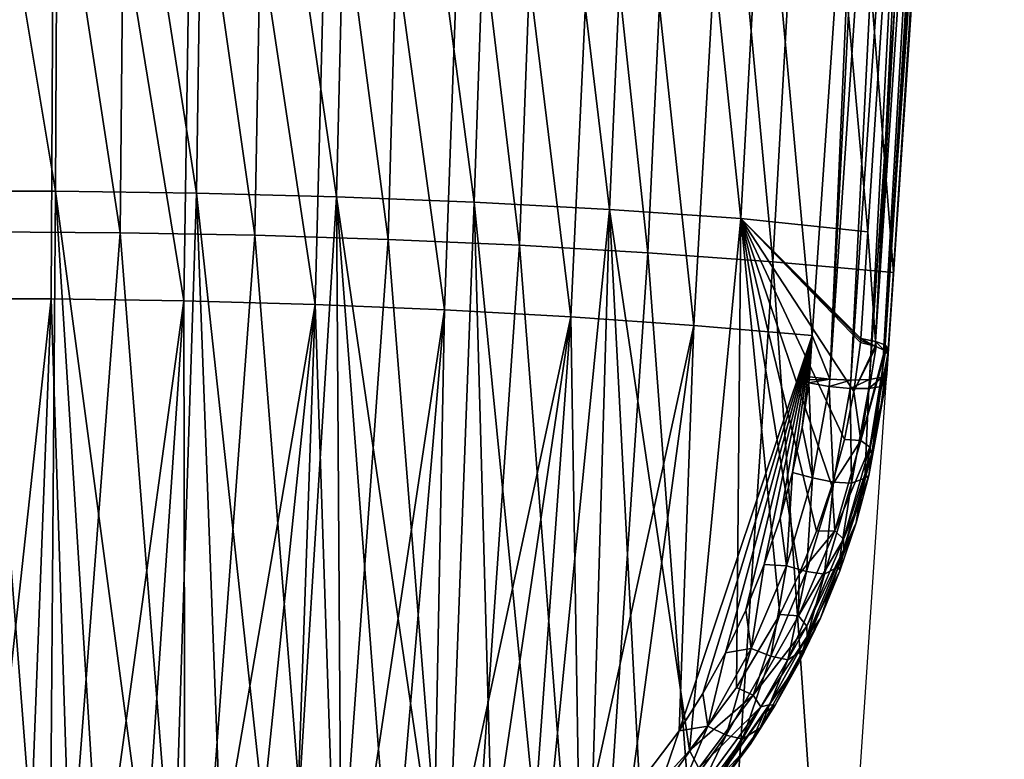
# Model space of a CAD drawing. Header units: millimetres. Extents: x -110 to 100, y -51 to 80.
# Tile 247 of 256: x 55 to 74, y -43 to -29. Entities that reach past the tile are written whole.
import ezdxf

# ---------------------------------------------------------------- set-up
doc = ezdxf.new("R2010")
doc.units = ezdxf.units.MM
doc.header["$LTSCALE"] = 128.90625
for name, color, linetype in [('1', 7, 'CONTINUOUS'), ('18', 7, 'CONTINUOUS'), ('19', 7, 'CONTINUOUS'), ('24', 7, 'CONTINUOUS'), ('26', 7, 'CONTINUOUS'), ('28', 7, 'CONTINUOUS'), ('29', 7, 'CONTINUOUS'), ('3', 7, 'CONTINUOUS'), ('31', 7, 'CONTINUOUS'), ('32', 7, 'CONTINUOUS'), ('4', 7, 'CONTINUOUS'), ('471', 7, 'CONTINUOUS')]:
    doc.layers.add(name, color=color, linetype=linetype)

msp = doc.modelspace()

# ---------------------------------------------------------------- linework, layer by layer
at = {"layer": '1', "color": 7, "linetype": 'CONTINUOUS', "true_color": 0xebebeb}
for points in [[(74.094, -2.239, 132.333), (71.867, -35.582, 138.25), (73.372, -13.045, 133.018), (74.094, -2.239, 132.333)], [(73.372, -13.045, 133.018), (71.867, -35.582, 138.25), (73.339, -13.548, 133.109), (73.372, -13.045, 133.018)], [(71.851, -35.807, 137.782), (71.834, -36.07, 137.155), (73.339, -13.548, 133.109), (71.851, -35.807, 137.782)], [(71.867, -35.582, 138.25), (71.851, -35.807, 137.782), (73.339, -13.548, 133.109), (71.867, -35.582, 138.25)]]:
    msp.add_3dface(points, dxfattribs=at)
at = {"layer": '18', "color": 7, "linetype": 'CONTINUOUS', "true_color": 0xebebeb}
for points in [[(73.372, -13.045, 133.018), (73.339, -13.548, 133.109), (71.745, -36.135, 136.759), (73.372, -13.045, 133.018)], [(73.372, -13.045, 133.018), (71.745, -36.135, 136.759), (73.287, -13.102, 132.627), (73.372, -13.045, 133.018)], [(71.918, -13.095, 132.136), (70.74, -36.173, 136.174), (71.444, -20.051, 133.389), (71.918, -13.095, 132.136)], [(70.74, -36.173, 136.174), (71.918, -13.095, 132.136), (72.306, -13.143, 132.034), (70.74, -36.173, 136.174)], [(71.147, -36.192, 136.223), (70.74, -36.173, 136.174), (72.306, -13.143, 132.034), (71.147, -36.192, 136.223)], [(72.706, -13.159, 132.092), (71.147, -36.192, 136.223), (72.306, -13.143, 132.034), (72.706, -13.159, 132.092)], [(71.502, -36.178, 136.43), (71.147, -36.192, 136.223), (72.706, -13.159, 132.092), (71.502, -36.178, 136.43)], [(71.745, -36.135, 136.759), (71.502, -36.178, 136.43), (73.051, -13.144, 132.301), (71.745, -36.135, 136.759)], [(73.051, -13.144, 132.301), (71.502, -36.178, 136.43), (72.706, -13.159, 132.092), (73.051, -13.144, 132.301)], [(73.287, -13.102, 132.627), (71.745, -36.135, 136.759), (73.051, -13.144, 132.301), (73.287, -13.102, 132.627)], [(73.339, -13.548, 133.109), (71.834, -36.07, 137.155), (71.745, -36.135, 136.759), (73.339, -13.548, 133.109)], [(70.403, -35.331, 136.147), (71.444, -20.051, 133.389), (70.74, -36.173, 136.174), (70.403, -35.331, 136.147)], [(70.348, -36.126, 136.291), (70.403, -35.331, 136.147), (70.74, -36.173, 136.174), (70.348, -36.126, 136.291)]]:
    msp.add_3dface(points, dxfattribs=at)
at = {"layer": '19', "color": 7, "linetype": 'CONTINUOUS', "true_color": 0xebebeb}
for points in [[(73.577, -1.16, 133.074), (73.52, -2.041, 133.23), (71.621, -35.449, 138.905), (73.577, -1.16, 133.074)], [(73.886, -1.196, 132.854), (73.577, -1.16, 133.074), (71.621, -35.449, 138.905), (73.886, -1.196, 132.854)], [(71.805, -35.516, 138.601), (73.886, -1.196, 132.854), (71.621, -35.449, 138.905), (71.805, -35.516, 138.601)], [(74.087, -1.265, 132.54), (73.886, -1.196, 132.854), (71.805, -35.516, 138.601), (74.087, -1.265, 132.54)], [(71.867, -35.582, 138.25), (74.087, -1.265, 132.54), (71.805, -35.516, 138.601), (71.867, -35.582, 138.25)], [(71.867, -35.582, 138.25), (74.094, -2.239, 132.333), (74.087, -1.265, 132.54), (71.867, -35.582, 138.25)], [(73.52, -2.041, 133.23), (72.557, -16.741, 135.828), (71.621, -35.449, 138.905), (73.52, -2.041, 133.23)], [(72.557, -16.741, 135.828), (71.473, -33.34, 138.762), (71.621, -35.449, 138.905), (72.557, -16.741, 135.828)], [(71.473, -33.34, 138.762), (71.339, -35.392, 139.124), (71.621, -35.449, 138.905), (71.473, -33.34, 138.762)]]:
    msp.add_3dface(points, dxfattribs=at)
at = {"layer": '24', "color": 7, "linetype": 'CONTINUOUS', "true_color": 0xebebeb}
for points in [[(71.857, -35.694, 138.283), (71.726, -36.666, 138.491), (71.839, -35.947, 137.819), (71.857, -35.694, 138.283)], [(71.839, -35.947, 137.819), (71.726, -36.666, 138.491), (71.818, -36.238, 137.199), (71.839, -35.947, 137.819)], [(71.818, -36.238, 137.199), (71.54, -37.616, 138.721), (71.492, -38.023, 137.628), (71.818, -36.238, 137.199)], [(71.726, -36.666, 138.491), (71.54, -37.616, 138.721), (71.818, -36.238, 137.199), (71.726, -36.666, 138.491)], [(71.54, -37.616, 138.721), (71.302, -38.541, 138.973), (71.492, -38.023, 137.628), (71.54, -37.616, 138.721)], [(71.492, -38.023, 137.628), (71.302, -38.541, 138.973), (71.245, -38.932, 137.891), (71.492, -38.023, 137.628)], [(71.302, -38.541, 138.973), (71.011, -39.443, 139.25), (71.245, -38.932, 137.891), (71.302, -38.541, 138.973)], [(71.245, -38.932, 137.891), (71.011, -39.443, 139.25), (70.932, -39.859, 138.191), (71.245, -38.932, 137.891)], [(71.011, -39.443, 139.25), (70.304, -41.119, 139.836), (70.932, -39.859, 138.191), (71.011, -39.443, 139.25)], [(70.932, -39.859, 138.191), (70.304, -41.119, 139.836), (70.56, -40.769, 138.513), (70.932, -39.859, 138.191)], [(70.56, -40.769, 138.513), (70.304, -41.119, 139.836), (70.148, -41.625, 138.842), (70.56, -40.769, 138.513)], [(70.304, -41.119, 139.836), (69.577, -42.434, 140.371), (70.148, -41.625, 138.842), (70.304, -41.119, 139.836)], [(70.148, -41.625, 138.842), (69.577, -42.434, 140.371), (69.692, -42.44, 139.186), (70.148, -41.625, 138.842)], [(69.692, -42.44, 139.186), (69.475, -42.598, 140.441), (69.209, -43.196, 139.527), (69.692, -42.44, 139.186)], [(69.577, -42.434, 140.371), (69.475, -42.598, 140.441), (69.692, -42.44, 139.186), (69.577, -42.434, 140.371)], [(69.475, -42.598, 140.441), (68.569, -43.879, 141.032), (69.209, -43.196, 139.527), (69.475, -42.598, 140.441)], [(69.209, -43.196, 139.527), (68.569, -43.879, 141.032), (68.21, -44.511, 140.172), (69.209, -43.196, 139.527)]]:
    msp.add_3dface(points, dxfattribs=at)
at = {"layer": '26', "color": 7, "linetype": 'CONTINUOUS', "true_color": 0xebebeb}
for points in [[(71.851, -35.807, 137.782), (71.857, -35.694, 138.283), (71.839, -35.947, 137.819), (71.851, -35.807, 137.782)], [(71.851, -35.807, 137.782), (71.867, -35.582, 138.25), (71.862, -35.638, 138.267), (71.851, -35.807, 137.782)], [(71.857, -35.694, 138.283), (71.851, -35.807, 137.782), (71.862, -35.638, 138.267), (71.857, -35.694, 138.283)], [(71.834, -36.07, 137.155), (71.839, -35.947, 137.819), (71.818, -36.238, 137.199), (71.834, -36.07, 137.155)], [(71.834, -36.07, 137.155), (71.851, -35.807, 137.782), (71.839, -35.947, 137.819), (71.834, -36.07, 137.155)], [(71.834, -36.07, 137.155), (71.818, -36.238, 137.199), (71.827, -36.154, 137.176), (71.834, -36.07, 137.155)]]:
    msp.add_3dface(points, dxfattribs=at)
at = {"layer": '28', "color": 7, "linetype": 'CONTINUOUS', "true_color": 0xebebeb}
for points in [[(70.211, -37.102, 136.507), (70.337, -36.241, 136.313), (70.409, -38.072, 136.633), (70.211, -37.102, 136.507)], [(70.337, -36.241, 136.313), (70.727, -36.313, 136.202), (70.409, -38.072, 136.633), (70.337, -36.241, 136.313)], [(70.727, -36.313, 136.202), (70.81, -38.151, 136.699), (70.409, -38.072, 136.633), (70.727, -36.313, 136.202)], [(70.727, -36.313, 136.202), (71.135, -36.353, 136.256), (70.81, -38.151, 136.699), (70.727, -36.313, 136.202)], [(71.731, -36.312, 136.802), (71.492, -38.023, 137.628), (71.412, -38.078, 137.237), (71.731, -36.312, 136.802)], [(71.49, -36.352, 136.468), (71.731, -36.312, 136.802), (71.412, -38.078, 137.237), (71.49, -36.352, 136.468)], [(71.818, -36.238, 137.199), (71.492, -38.023, 137.628), (71.731, -36.312, 136.802), (71.818, -36.238, 137.199)], [(71.135, -36.353, 136.256), (71.159, -38.174, 136.919), (70.81, -38.151, 136.699), (71.135, -36.353, 136.256)], [(71.135, -36.353, 136.256), (71.49, -36.352, 136.468), (71.159, -38.174, 136.919), (71.135, -36.353, 136.256)], [(71.49, -36.352, 136.468), (71.412, -38.078, 137.237), (71.159, -38.174, 136.919), (71.49, -36.352, 136.468)], [(70.027, -37.968, 136.734), (70.211, -37.102, 136.507), (70.409, -38.072, 136.633), (70.027, -37.968, 136.734)], [(69.785, -38.842, 136.994), (70.027, -37.968, 136.734), (69.907, -39.759, 137.158), (69.785, -38.842, 136.994)], [(70.027, -37.968, 136.734), (70.409, -38.072, 136.633), (69.907, -39.759, 137.158), (70.027, -37.968, 136.734)], [(71.492, -38.023, 137.628), (71.245, -38.932, 137.891), (71.412, -38.078, 137.237), (71.492, -38.023, 137.628)], [(70.409, -38.072, 136.633), (70.296, -39.873, 137.24), (69.907, -39.759, 137.158), (70.409, -38.072, 136.633)], [(70.81, -38.151, 136.699), (70.296, -39.873, 137.24), (70.409, -38.072, 136.633), (70.81, -38.151, 136.699)], [(70.81, -38.151, 136.699), (70.636, -39.919, 137.47), (70.296, -39.873, 137.24), (70.81, -38.151, 136.699)], [(71.159, -38.174, 136.919), (70.636, -39.919, 137.47), (70.81, -38.151, 136.699), (71.159, -38.174, 136.919)], [(71.159, -38.174, 136.919), (70.911, -39.773, 137.77), (70.636, -39.919, 137.47), (71.159, -38.174, 136.919)], [(71.245, -38.932, 137.891), (70.911, -39.773, 137.77), (71.412, -38.078, 137.237), (71.245, -38.932, 137.891)], [(71.412, -38.078, 137.237), (70.911, -39.773, 137.77), (71.159, -38.174, 136.919), (71.412, -38.078, 137.237)], [(69.48, -39.738, 137.29), (69.785, -38.842, 136.994), (69.907, -39.759, 137.158), (69.48, -39.738, 137.29)], [(71.245, -38.932, 137.891), (70.932, -39.859, 138.191), (70.911, -39.773, 137.77), (71.245, -38.932, 137.891)], [(69.128, -40.614, 137.607), (69.48, -39.738, 137.29), (69.232, -41.353, 137.759), (69.128, -40.614, 137.607)], [(69.48, -39.738, 137.29), (69.907, -39.759, 137.158), (69.232, -41.353, 137.759), (69.48, -39.738, 137.29)], [(69.907, -39.759, 137.158), (69.605, -41.5, 137.86), (69.232, -41.353, 137.759), (69.907, -39.759, 137.158)], [(70.296, -39.873, 137.24), (69.605, -41.5, 137.86), (69.907, -39.759, 137.158), (70.296, -39.873, 137.24)], [(70.296, -39.873, 137.24), (69.932, -41.565, 138.105), (69.605, -41.5, 137.86), (70.296, -39.873, 137.24)], [(70.636, -39.919, 137.47), (69.932, -41.565, 138.105), (70.296, -39.873, 137.24), (70.636, -39.919, 137.47)], [(70.636, -39.919, 137.47), (70.237, -41.376, 138.383), (69.932, -41.565, 138.105), (70.636, -39.919, 137.47)], [(70.56, -40.769, 138.513), (70.237, -41.376, 138.383), (70.911, -39.773, 137.77), (70.56, -40.769, 138.513)], [(70.911, -39.773, 137.77), (70.237, -41.376, 138.383), (70.636, -39.919, 137.47), (70.911, -39.773, 137.77)], [(70.932, -39.859, 138.191), (70.56, -40.769, 138.513), (70.911, -39.773, 137.77), (70.932, -39.859, 138.191)], [(68.735, -41.434, 137.934), (69.128, -40.614, 137.607), (69.232, -41.353, 137.759), (68.735, -41.434, 137.934)], [(70.56, -40.769, 138.513), (70.148, -41.625, 138.842), (70.237, -41.376, 138.383), (70.56, -40.769, 138.513)], [(68.298, -42.212, 138.272), (68.735, -41.434, 137.934), (68.396, -42.84, 138.415), (68.298, -42.212, 138.272)], [(68.735, -41.434, 137.934), (69.232, -41.353, 137.759), (68.396, -42.84, 138.415), (68.735, -41.434, 137.934)], [(69.232, -41.353, 137.759), (68.749, -43.015, 138.539), (68.396, -42.84, 138.415), (69.232, -41.353, 137.759)], [(69.605, -41.5, 137.86), (68.749, -43.015, 138.539), (69.232, -41.353, 137.759), (69.605, -41.5, 137.86)], [(69.692, -42.44, 139.186), (69.403, -42.872, 139.054), (70.237, -41.376, 138.383), (69.692, -42.44, 139.186)], [(70.237, -41.376, 138.383), (69.403, -42.872, 139.054), (69.932, -41.565, 138.105), (70.237, -41.376, 138.383)], [(70.148, -41.625, 138.842), (69.692, -42.44, 139.186), (70.237, -41.376, 138.383), (70.148, -41.625, 138.842)], [(69.605, -41.5, 137.86), (69.06, -43.096, 138.799), (68.749, -43.015, 138.539), (69.605, -41.5, 137.86)], [(69.932, -41.565, 138.105), (69.06, -43.096, 138.799), (69.605, -41.5, 137.86), (69.932, -41.565, 138.105)], [(69.932, -41.565, 138.105), (69.403, -42.872, 139.054), (69.06, -43.096, 138.799), (69.932, -41.565, 138.105)], [(67.845, -42.932, 138.604), (68.298, -42.212, 138.272), (68.396, -42.84, 138.415), (67.845, -42.932, 138.604)], [(69.692, -42.44, 139.186), (69.209, -43.196, 139.527), (69.403, -42.872, 139.054), (69.692, -42.44, 139.186)], [(66.901, -44.178, 139.235), (67.845, -42.932, 138.604), (67.409, -44.21, 139.103), (66.901, -44.178, 139.235)], [(67.845, -42.932, 138.604), (68.396, -42.84, 138.415), (67.409, -44.21, 139.103), (67.845, -42.932, 138.604)], [(68.396, -42.84, 138.415), (67.741, -44.409, 139.25), (67.409, -44.21, 139.103), (68.396, -42.84, 138.415)], [(68.749, -43.015, 138.539), (67.741, -44.409, 139.25), (68.396, -42.84, 138.415), (68.749, -43.015, 138.539)], [(69.209, -43.196, 139.527), (68.419, -44.252, 139.763), (69.403, -42.872, 139.054), (69.209, -43.196, 139.527)], [(69.403, -42.872, 139.054), (68.419, -44.252, 139.763), (69.06, -43.096, 138.799), (69.403, -42.872, 139.054)], [(68.749, -43.015, 138.539), (68.033, -44.504, 139.528), (67.741, -44.409, 139.25), (68.749, -43.015, 138.539)], [(69.06, -43.096, 138.799), (68.033, -44.504, 139.528), (68.749, -43.015, 138.539), (69.06, -43.096, 138.799)], [(69.06, -43.096, 138.799), (68.419, -44.252, 139.763), (68.033, -44.504, 139.528), (69.06, -43.096, 138.799)], [(69.209, -43.196, 139.527), (68.21, -44.511, 140.172), (68.419, -44.252, 139.763), (69.209, -43.196, 139.527)]]:
    msp.add_3dface(points, dxfattribs=at)
at = {"layer": '29', "color": 7, "linetype": 'CONTINUOUS', "true_color": 0xebebeb}
for points in [[(70.344, -36.184, 136.301), (70.348, -36.126, 136.291), (70.74, -36.173, 136.174), (70.344, -36.184, 136.301)], [(71.502, -36.178, 136.43), (71.745, -36.135, 136.759), (71.49, -36.352, 136.468), (71.502, -36.178, 136.43)], [(71.49, -36.352, 136.468), (71.745, -36.135, 136.759), (71.731, -36.312, 136.802), (71.49, -36.352, 136.468)], [(71.834, -36.07, 137.155), (71.827, -36.154, 137.176), (71.731, -36.312, 136.802), (71.834, -36.07, 137.155)], [(71.745, -36.135, 136.759), (71.834, -36.07, 137.155), (71.731, -36.312, 136.802), (71.745, -36.135, 136.759)], [(70.337, -36.241, 136.313), (70.344, -36.184, 136.301), (70.74, -36.173, 136.174), (70.337, -36.241, 136.313)], [(70.337, -36.241, 136.313), (70.74, -36.173, 136.174), (70.727, -36.313, 136.202), (70.337, -36.241, 136.313)], [(70.74, -36.173, 136.174), (71.147, -36.192, 136.223), (70.727, -36.313, 136.202), (70.74, -36.173, 136.174)], [(70.727, -36.313, 136.202), (71.147, -36.192, 136.223), (71.135, -36.353, 136.256), (70.727, -36.313, 136.202)], [(71.147, -36.192, 136.223), (71.502, -36.178, 136.43), (71.135, -36.353, 136.256), (71.147, -36.192, 136.223)], [(71.135, -36.353, 136.256), (71.502, -36.178, 136.43), (71.49, -36.352, 136.468), (71.135, -36.353, 136.256)], [(71.827, -36.154, 137.176), (71.818, -36.238, 137.199), (71.731, -36.312, 136.802), (71.827, -36.154, 137.176)]]:
    msp.add_3dface(points, dxfattribs=at)
at = {"layer": '3', "color": 7, "linetype": 'CONTINUOUS', "true_color": 0xebebeb}
for points in [[(53.141, -32.561, 142.872), (55.859, -32.561, 142.872), (53.059, -15.791, 139.915), (53.141, -32.561, 142.872)], [(53.059, -15.791, 139.915), (55.859, -32.561, 142.872), (55.941, -15.791, 139.915), (53.059, -15.791, 139.915)], [(55.859, -32.561, 142.872), (58.57, -32.596, 142.671), (55.941, -15.791, 139.915), (55.859, -32.561, 142.872)], [(55.941, -15.791, 139.915), (58.57, -32.596, 142.671), (58.816, -15.827, 139.714), (55.941, -15.791, 139.915)], [(58.57, -32.596, 142.671), (61.258, -32.667, 142.271), (58.816, -15.827, 139.714), (58.57, -32.596, 142.671)], [(58.816, -15.827, 139.714), (61.258, -32.667, 142.271), (61.669, -15.897, 139.315), (58.816, -15.827, 139.714)], [(61.258, -32.667, 142.271), (63.907, -32.771, 141.676), (61.669, -15.897, 139.315), (61.258, -32.667, 142.271)], [(61.669, -15.897, 139.315), (63.907, -32.771, 141.676), (64.485, -16.002, 138.719), (61.669, -15.897, 139.315)], [(63.907, -32.771, 141.676), (66.504, -32.91, 140.889), (64.485, -16.002, 138.719), (63.907, -32.771, 141.676)], [(64.485, -16.002, 138.719), (66.504, -32.91, 140.889), (67.251, -16.141, 137.93), (64.485, -16.002, 138.719)], [(66.504, -32.91, 140.889), (69.031, -33.083, 139.912), (67.251, -16.141, 137.93), (66.504, -32.91, 140.889)], [(67.251, -16.141, 137.93), (69.031, -33.083, 139.912), (69.951, -16.314, 136.952), (67.251, -16.141, 137.93)], [(69.031, -33.083, 139.912), (71.473, -33.34, 138.762), (69.951, -16.314, 136.952), (69.031, -33.083, 139.912)], [(69.951, -16.314, 136.952), (71.473, -33.34, 138.762), (72.557, -16.741, 135.828), (69.951, -16.314, 136.952)], [(55.859, -32.561, 142.872), (53.141, -32.561, 142.872), (55.73, -49.216, 145.81), (55.859, -32.561, 142.872)], [(55.73, -49.216, 145.81), (53.141, -32.561, 142.872), (54.555, -49.255, 145.841), (55.73, -49.216, 145.81)], [(56.896, -49.109, 145.724), (55.859, -32.561, 142.872), (55.73, -49.216, 145.81), (56.896, -49.109, 145.724)], [(58.57, -32.596, 142.671), (55.859, -32.561, 142.872), (58.044, -48.933, 145.585), (58.57, -32.596, 142.671)], [(58.044, -48.933, 145.585), (55.859, -32.561, 142.872), (56.896, -49.109, 145.724), (58.044, -48.933, 145.585)], [(59.171, -48.691, 145.396), (58.57, -32.596, 142.671), (58.044, -48.933, 145.585), (59.171, -48.691, 145.396)], [(61.258, -32.667, 142.271), (58.57, -32.596, 142.671), (60.279, -48.381, 145.157), (61.258, -32.667, 142.271)], [(60.279, -48.381, 145.157), (58.57, -32.596, 142.671), (59.171, -48.691, 145.396), (60.279, -48.381, 145.157)], [(61.36, -48.005, 144.875), (61.258, -32.667, 142.271), (60.279, -48.381, 145.157), (61.36, -48.005, 144.875)], [(63.907, -32.771, 141.676), (61.258, -32.667, 142.271), (63.368, -47.088, 144.215), (63.907, -32.771, 141.676)], [(63.368, -47.088, 144.215), (61.258, -32.667, 142.271), (62.396, -47.57, 144.557), (63.368, -47.088, 144.215)], [(62.396, -47.57, 144.557), (61.258, -32.667, 142.271), (61.36, -48.005, 144.875), (62.396, -47.57, 144.557)], [(64.291, -46.555, 143.849), (63.907, -32.771, 141.676), (63.368, -47.088, 144.215), (64.291, -46.555, 143.849)], [(66.504, -32.91, 140.889), (63.907, -32.771, 141.676), (65.212, -45.939, 143.444), (66.504, -32.91, 140.889)], [(65.212, -45.939, 143.444), (63.907, -32.771, 141.676), (64.291, -46.555, 143.849), (65.212, -45.939, 143.444)], [(66.149, -45.209, 142.986), (66.504, -32.91, 140.889), (65.212, -45.939, 143.444), (66.149, -45.209, 142.986)], [(67.1, -44.34, 142.474), (66.504, -32.91, 140.889), (66.149, -45.209, 142.986), (67.1, -44.34, 142.474)], [(69.031, -33.083, 139.912), (66.504, -32.91, 140.889), (68.043, -43.312, 141.912), (69.031, -33.083, 139.912)], [(68.043, -43.312, 141.912), (66.504, -32.91, 140.889), (67.1, -44.34, 142.474), (68.043, -43.312, 141.912)], [(68.95, -42.102, 141.312), (69.031, -33.083, 139.912), (68.043, -43.312, 141.912), (68.95, -42.102, 141.312)], [(69.781, -40.694, 140.698), (69.031, -33.083, 139.912), (68.95, -42.102, 141.312), (69.781, -40.694, 140.698)], [(71.473, -33.34, 138.762), (69.031, -33.083, 139.912), (71.339, -35.392, 139.124), (71.473, -33.34, 138.762)], [(71.339, -35.392, 139.124), (69.031, -33.083, 139.912), (71.336, -35.431, 139.131), (71.339, -35.392, 139.124)], [(71.336, -35.431, 139.131), (69.031, -33.083, 139.912), (71.332, -35.47, 139.139), (71.336, -35.431, 139.131)], [(71.332, -35.47, 139.139), (69.031, -33.083, 139.912), (71.203, -36.413, 139.342), (71.332, -35.47, 139.139)], [(71.203, -36.413, 139.342), (69.031, -33.083, 139.912), (71.02, -37.33, 139.571), (71.203, -36.413, 139.342)], [(71.02, -37.33, 139.571), (69.031, -33.083, 139.912), (70.782, -38.222, 139.824), (71.02, -37.33, 139.571)], [(70.782, -38.222, 139.824), (69.031, -33.083, 139.912), (70.488, -39.092, 140.104), (70.782, -38.222, 139.824)], [(70.488, -39.092, 140.104), (69.031, -33.083, 139.912), (70.154, -39.919, 140.396), (70.488, -39.092, 140.104)], [(70.154, -39.919, 140.396), (69.031, -33.083, 139.912), (69.781, -40.694, 140.698), (70.154, -39.919, 140.396)]]:
    msp.add_3dface(points, dxfattribs=at)
at = {"layer": '31', "color": 7, "linetype": 'CONTINUOUS', "true_color": 0xebebeb}
for points in [[(71.332, -35.47, 139.139), (71.203, -36.413, 139.342), (71.611, -35.542, 138.926), (71.332, -35.47, 139.139)], [(71.203, -36.413, 139.342), (71.632, -35.548, 138.902), (71.611, -35.542, 138.926), (71.203, -36.413, 139.342)], [(71.632, -35.548, 138.902), (71.203, -36.413, 139.342), (71.335, -37.354, 139.318), (71.632, -35.548, 138.902)], [(71.794, -35.62, 138.627), (71.632, -35.548, 138.902), (71.335, -37.354, 139.318), (71.794, -35.62, 138.627)], [(71.814, -35.634, 138.568), (71.794, -35.62, 138.627), (71.335, -37.354, 139.318), (71.814, -35.634, 138.568)], [(71.513, -37.478, 138.993), (71.814, -35.634, 138.568), (71.335, -37.354, 139.318), (71.513, -37.478, 138.993)], [(71.857, -35.694, 138.283), (71.814, -35.634, 138.568), (71.513, -37.478, 138.993), (71.857, -35.694, 138.283)], [(71.726, -36.666, 138.491), (71.857, -35.694, 138.283), (71.513, -37.478, 138.993), (71.726, -36.666, 138.491)], [(71.203, -36.413, 139.342), (71.02, -37.33, 139.571), (71.335, -37.354, 139.318), (71.203, -36.413, 139.342)], [(71.54, -37.616, 138.721), (71.726, -36.666, 138.491), (71.513, -37.478, 138.993), (71.54, -37.616, 138.721)], [(71.02, -37.33, 139.571), (70.782, -38.222, 139.824), (71.335, -37.354, 139.318), (71.02, -37.33, 139.571)], [(70.782, -38.222, 139.824), (70.835, -39.087, 139.836), (71.335, -37.354, 139.318), (70.782, -38.222, 139.824)], [(70.835, -39.087, 139.836), (71.513, -37.478, 138.993), (71.335, -37.354, 139.318), (70.835, -39.087, 139.836)], [(71.005, -39.249, 139.523), (71.513, -37.478, 138.993), (70.835, -39.087, 139.836), (71.005, -39.249, 139.523)], [(71.005, -39.249, 139.523), (71.54, -37.616, 138.721), (71.513, -37.478, 138.993), (71.005, -39.249, 139.523)], [(71.302, -38.541, 138.973), (71.54, -37.616, 138.721), (71.005, -39.249, 139.523), (71.302, -38.541, 138.973)], [(70.782, -38.222, 139.824), (70.488, -39.092, 140.104), (70.835, -39.087, 139.836), (70.782, -38.222, 139.824)], [(71.011, -39.443, 139.25), (71.302, -38.541, 138.973), (71.005, -39.249, 139.523), (71.011, -39.443, 139.25)], [(70.154, -39.919, 140.396), (70.14, -40.724, 140.436), (70.835, -39.087, 139.836), (70.154, -39.919, 140.396)], [(70.14, -40.724, 140.436), (71.005, -39.249, 139.523), (70.835, -39.087, 139.836), (70.14, -40.724, 140.436)], [(70.488, -39.092, 140.104), (70.154, -39.919, 140.396), (70.835, -39.087, 139.836), (70.488, -39.092, 140.104)], [(70.301, -40.919, 140.139), (71.005, -39.249, 139.523), (70.14, -40.724, 140.436), (70.301, -40.919, 140.139)], [(70.301, -40.919, 140.139), (71.011, -39.443, 139.25), (71.005, -39.249, 139.523), (70.301, -40.919, 140.139)], [(70.304, -41.119, 139.836), (71.011, -39.443, 139.25), (70.301, -40.919, 140.139), (70.304, -41.119, 139.836)], [(70.154, -39.919, 140.396), (69.781, -40.694, 140.698), (70.14, -40.724, 140.436), (70.154, -39.919, 140.396)], [(69.781, -40.694, 140.698), (68.95, -42.102, 141.312), (69.266, -42.248, 141.099), (69.781, -40.694, 140.698)], [(69.781, -40.694, 140.698), (69.266, -42.248, 141.099), (70.14, -40.724, 140.436), (69.781, -40.694, 140.698)], [(69.266, -42.248, 141.099), (70.301, -40.919, 140.139), (70.14, -40.724, 140.436), (69.266, -42.248, 141.099)], [(69.418, -42.474, 140.818), (70.301, -40.919, 140.139), (69.266, -42.248, 141.099), (69.418, -42.474, 140.818)], [(69.418, -42.474, 140.818), (70.304, -41.119, 139.836), (70.301, -40.919, 140.139), (69.418, -42.474, 140.818)], [(69.577, -42.434, 140.371), (70.304, -41.119, 139.836), (69.418, -42.474, 140.818), (69.577, -42.434, 140.371)], [(68.95, -42.102, 141.312), (68.043, -43.312, 141.912), (69.266, -42.248, 141.099), (68.95, -42.102, 141.312)], [(68.043, -43.312, 141.912), (68.225, -43.648, 141.799), (69.266, -42.248, 141.099), (68.043, -43.312, 141.912)], [(68.225, -43.648, 141.799), (69.418, -42.474, 140.818), (69.266, -42.248, 141.099), (68.225, -43.648, 141.799)], [(68.367, -43.9, 141.535), (69.418, -42.474, 140.818), (68.225, -43.648, 141.799), (68.367, -43.9, 141.535)], [(68.367, -43.9, 141.535), (68.59, -43.843, 141.064), (69.418, -42.474, 140.818), (68.367, -43.9, 141.535)], [(69.475, -42.598, 140.441), (69.577, -42.434, 140.371), (68.59, -43.843, 141.064), (69.475, -42.598, 140.441)], [(68.59, -43.843, 141.064), (69.577, -42.434, 140.371), (69.418, -42.474, 140.818), (68.59, -43.843, 141.064)], [(68.569, -43.879, 141.032), (69.475, -42.598, 140.441), (68.59, -43.843, 141.064), (68.569, -43.879, 141.032)], [(68.043, -43.312, 141.912), (67.1, -44.34, 142.474), (68.225, -43.648, 141.799), (68.043, -43.312, 141.912)]]:
    msp.add_3dface(points, dxfattribs=at)
at = {"layer": '32', "color": 7, "linetype": 'CONTINUOUS', "true_color": 0xebebeb}
for points in [[(71.336, -35.431, 139.131), (71.332, -35.47, 139.139), (71.611, -35.542, 138.926), (71.336, -35.431, 139.131)], [(71.339, -35.392, 139.124), (71.336, -35.431, 139.131), (71.611, -35.542, 138.926), (71.339, -35.392, 139.124)], [(71.621, -35.449, 138.905), (71.339, -35.392, 139.124), (71.611, -35.542, 138.926), (71.621, -35.449, 138.905)], [(71.632, -35.548, 138.902), (71.621, -35.449, 138.905), (71.611, -35.542, 138.926), (71.632, -35.548, 138.902)], [(71.805, -35.516, 138.601), (71.621, -35.449, 138.905), (71.794, -35.62, 138.627), (71.805, -35.516, 138.601)], [(71.794, -35.62, 138.627), (71.621, -35.449, 138.905), (71.632, -35.548, 138.902), (71.794, -35.62, 138.627)], [(71.814, -35.634, 138.568), (71.805, -35.516, 138.601), (71.794, -35.62, 138.627), (71.814, -35.634, 138.568)], [(71.862, -35.638, 138.267), (71.867, -35.582, 138.25), (71.805, -35.516, 138.601), (71.862, -35.638, 138.267)], [(71.857, -35.694, 138.283), (71.862, -35.638, 138.267), (71.805, -35.516, 138.601), (71.857, -35.694, 138.283)], [(71.857, -35.694, 138.283), (71.805, -35.516, 138.601), (71.814, -35.634, 138.568), (71.857, -35.694, 138.283)]]:
    msp.add_3dface(points, dxfattribs=at)
at = {"layer": '4', "color": 7, "linetype": 'CONTINUOUS', "true_color": 0xebebeb}
for points in [[(55.856, -19.436, 137.511), (53.222, -34.632, 140.191), (53.145, -19.436, 137.511), (55.856, -19.436, 137.511)], [(55.778, -34.632, 140.191), (53.222, -34.632, 140.191), (55.856, -19.436, 137.511), (55.778, -34.632, 140.191)], [(58.325, -34.667, 139.993), (55.778, -34.632, 140.191), (55.856, -19.436, 137.511), (58.325, -34.667, 139.993)], [(58.56, -19.471, 137.311), (58.325, -34.667, 139.993), (55.856, -19.436, 137.511), (58.56, -19.471, 137.311)], [(60.85, -34.736, 139.601), (58.325, -34.667, 139.993), (58.56, -19.471, 137.311), (60.85, -34.736, 139.601)], [(61.242, -19.542, 136.913), (60.85, -34.736, 139.601), (58.56, -19.471, 137.311), (61.242, -19.542, 136.913)], [(63.335, -34.839, 139.016), (60.85, -34.736, 139.601), (61.242, -19.542, 136.913), (63.335, -34.839, 139.016)], [(63.885, -19.646, 136.321), (63.335, -34.839, 139.016), (61.242, -19.542, 136.913), (63.885, -19.646, 136.321)], [(65.765, -34.975, 138.244), (63.335, -34.839, 139.016), (63.885, -19.646, 136.321), (65.765, -34.975, 138.244)], [(66.474, -19.784, 135.537), (65.765, -34.975, 138.244), (63.885, -19.646, 136.321), (66.474, -19.784, 135.537)], [(68.126, -35.144, 137.286), (65.765, -34.975, 138.244), (66.474, -19.784, 135.537), (68.126, -35.144, 137.286)], [(68.995, -19.956, 134.565), (68.126, -35.144, 137.286), (66.474, -19.784, 135.537), (68.995, -19.956, 134.565)], [(70.403, -35.331, 136.147), (68.126, -35.144, 137.286), (68.995, -19.956, 134.565), (70.403, -35.331, 136.147)], [(71.444, -20.051, 133.389), (70.403, -35.331, 136.147), (68.995, -19.956, 134.565), (71.444, -20.051, 133.389)], [(53.222, -34.632, 140.191), (55.778, -34.632, 140.191), (54.131, -49.772, 142.884), (53.222, -34.632, 140.191)], [(54.131, -49.772, 142.884), (55.778, -34.632, 140.191), (55.2, -49.761, 142.876), (54.131, -49.772, 142.884)], [(55.2, -49.761, 142.876), (55.778, -34.632, 140.191), (56.262, -49.685, 142.816), (55.2, -49.761, 142.876)], [(55.778, -34.632, 140.191), (58.325, -34.667, 139.993), (56.262, -49.685, 142.816), (55.778, -34.632, 140.191)], [(56.262, -49.685, 142.816), (58.325, -34.667, 139.993), (57.312, -49.543, 142.707), (56.262, -49.685, 142.816)], [(57.312, -49.543, 142.707), (58.325, -34.667, 139.993), (58.35, -49.336, 142.55), (57.312, -49.543, 142.707)], [(58.325, -34.667, 139.993), (60.85, -34.736, 139.601), (58.35, -49.336, 142.55), (58.325, -34.667, 139.993)], [(58.35, -49.336, 142.55), (60.85, -34.736, 139.601), (59.371, -49.065, 142.347), (58.35, -49.336, 142.55)], [(59.371, -49.065, 142.347), (60.85, -34.736, 139.601), (60.366, -48.733, 142.103), (59.371, -49.065, 142.347)], [(60.366, -48.733, 142.103), (60.85, -34.736, 139.601), (61.307, -48.351, 141.828), (60.366, -48.733, 142.103)], [(60.85, -34.736, 139.601), (63.335, -34.839, 139.016), (61.307, -48.351, 141.828), (60.85, -34.736, 139.601)], [(61.307, -48.351, 141.828), (63.335, -34.839, 139.016), (62.208, -47.92, 141.525), (61.307, -48.351, 141.828)], [(62.208, -47.92, 141.525), (63.335, -34.839, 139.016), (63.095, -47.421, 141.186), (62.208, -47.92, 141.525)], [(63.335, -34.839, 139.016), (65.765, -34.975, 138.244), (63.095, -47.421, 141.186), (63.335, -34.839, 139.016)], [(63.095, -47.421, 141.186), (65.765, -34.975, 138.244), (64.007, -46.827, 140.794), (63.095, -47.421, 141.186)], [(64.007, -46.827, 140.794), (65.765, -34.975, 138.244), (64.957, -46.105, 140.339), (64.007, -46.827, 140.794)], [(64.957, -46.105, 140.339), (65.765, -34.975, 138.244), (65.929, -45.228, 139.817), (64.957, -46.105, 140.339)], [(65.765, -34.975, 138.244), (68.126, -35.144, 137.286), (65.929, -45.228, 139.817), (65.765, -34.975, 138.244)], [(65.929, -45.228, 139.817), (68.126, -35.144, 137.286), (66.901, -44.178, 139.235), (65.929, -45.228, 139.817)], [(66.901, -44.178, 139.235), (68.126, -35.144, 137.286), (67.845, -42.932, 138.604), (66.901, -44.178, 139.235)], [(68.126, -35.144, 137.286), (70.403, -35.331, 136.147), (67.845, -42.932, 138.604), (68.126, -35.144, 137.286)], [(67.845, -42.932, 138.604), (70.403, -35.331, 136.147), (68.298, -42.212, 138.272), (67.845, -42.932, 138.604)], [(68.298, -42.212, 138.272), (70.403, -35.331, 136.147), (68.735, -41.434, 137.934), (68.298, -42.212, 138.272)], [(68.735, -41.434, 137.934), (70.403, -35.331, 136.147), (69.128, -40.614, 137.607), (68.735, -41.434, 137.934)], [(69.128, -40.614, 137.607), (70.403, -35.331, 136.147), (69.48, -39.738, 137.29), (69.128, -40.614, 137.607)], [(69.48, -39.738, 137.29), (70.403, -35.331, 136.147), (69.785, -38.842, 136.994), (69.48, -39.738, 137.29)], [(69.785, -38.842, 136.994), (70.403, -35.331, 136.147), (70.027, -37.968, 136.734), (69.785, -38.842, 136.994)], [(70.027, -37.968, 136.734), (70.403, -35.331, 136.147), (70.211, -37.102, 136.507), (70.027, -37.968, 136.734)], [(70.211, -37.102, 136.507), (70.403, -35.331, 136.147), (70.337, -36.241, 136.313), (70.211, -37.102, 136.507)], [(70.337, -36.241, 136.313), (70.403, -35.331, 136.147), (70.344, -36.184, 136.301), (70.337, -36.241, 136.313)], [(70.403, -35.331, 136.147), (70.348, -36.126, 136.291), (70.344, -36.184, 136.301), (70.403, -35.331, 136.147)]]:
    msp.add_3dface(points, dxfattribs=at)
at = {"layer": '471', "color": 7, "linetype": 'CONTINUOUS', "true_color": 0xebebeb}
for points in [[(57.26, -16.392, 139.951), (54.5, -16.376, 140.044), (57.103, -33.358, 142.942), (57.26, -16.392, 139.951)], [(57.103, -33.358, 142.942), (54.5, -16.376, 140.044), (54.5, -33.342, 143.035), (57.103, -33.358, 142.942)], [(59.693, -33.407, 142.665), (57.26, -16.392, 139.951), (57.103, -33.358, 142.942), (59.693, -33.407, 142.665)], [(60.007, -16.441, 139.674), (57.26, -16.392, 139.951), (59.693, -33.407, 142.665), (60.007, -16.441, 139.674)], [(62.255, -33.488, 142.205), (60.007, -16.441, 139.674), (59.693, -33.407, 142.665), (62.255, -33.488, 142.205)], [(62.728, -16.522, 139.215), (60.007, -16.441, 139.674), (62.255, -33.488, 142.205), (62.728, -16.522, 139.215)], [(64.777, -33.601, 141.566), (62.728, -16.522, 139.215), (62.255, -33.488, 142.205), (64.777, -33.601, 141.566)], [(65.41, -16.635, 138.576), (62.728, -16.522, 139.215), (64.777, -33.601, 141.566), (65.41, -16.635, 138.576)], [(67.244, -33.745, 140.75), (65.41, -16.635, 138.576), (64.777, -33.601, 141.566), (67.244, -33.745, 140.75)], [(68.041, -16.779, 137.76), (65.41, -16.635, 138.576), (67.244, -33.745, 140.75), (68.041, -16.779, 137.76)], [(69.644, -33.919, 139.76), (68.041, -16.779, 137.76), (67.244, -33.745, 140.75), (69.644, -33.919, 139.76)], [(70.607, -16.953, 136.77), (68.041, -16.779, 137.76), (69.644, -33.919, 139.76), (70.607, -16.953, 136.77)], [(71.964, -34.123, 138.604), (70.607, -16.953, 136.77), (69.644, -33.919, 139.76), (71.964, -34.123, 138.604)], [(73.098, -17.157, 135.612), (70.607, -16.953, 136.77), (71.964, -34.123, 138.604), (73.098, -17.157, 135.612)], [(55.814, -50.244, 145.988), (54.5, -33.342, 143.035), (53.186, -50.244, 145.988), (55.814, -50.244, 145.988)], [(57.103, -33.358, 142.942), (54.5, -33.342, 143.035), (55.814, -50.244, 145.988), (57.103, -33.358, 142.942)], [(58.436, -50.282, 145.774), (57.103, -33.358, 142.942), (55.814, -50.244, 145.988), (58.436, -50.282, 145.774)], [(59.693, -33.407, 142.665), (57.103, -33.358, 142.942), (58.436, -50.282, 145.774), (59.693, -33.407, 142.665)], [(61.044, -50.358, 145.345), (59.693, -33.407, 142.665), (58.436, -50.282, 145.774), (61.044, -50.358, 145.345)], [(62.255, -33.488, 142.205), (59.693, -33.407, 142.665), (61.044, -50.358, 145.345), (62.255, -33.488, 142.205)], [(63.609, -50.47, 144.706), (62.255, -33.488, 142.205), (61.044, -50.358, 145.345), (63.609, -50.47, 144.706)], [(64.777, -33.601, 141.566), (62.255, -33.488, 142.205), (63.609, -50.47, 144.706), (64.777, -33.601, 141.566)], [(66.104, -50.619, 143.863), (64.777, -33.601, 141.566), (63.609, -50.47, 144.706), (66.104, -50.619, 143.863)], [(67.244, -33.745, 140.75), (64.777, -33.601, 141.566), (66.104, -50.619, 143.863), (67.244, -33.745, 140.75)], [(68.518, -50.803, 142.819), (67.244, -33.745, 140.75), (66.104, -50.619, 143.863), (68.518, -50.803, 142.819)], [(69.644, -33.919, 139.76), (67.244, -33.745, 140.75), (68.518, -50.803, 142.819), (69.644, -33.919, 139.76)], [(70.835, -51.021, 141.583), (69.644, -33.919, 139.76), (68.518, -50.803, 142.819), (70.835, -51.021, 141.583)], [(71.964, -34.123, 138.604), (69.644, -33.919, 139.76), (70.835, -51.021, 141.583), (71.964, -34.123, 138.604)]]:
    msp.add_3dface(points, dxfattribs=at)

doc.saveas('drawing.dxf')
